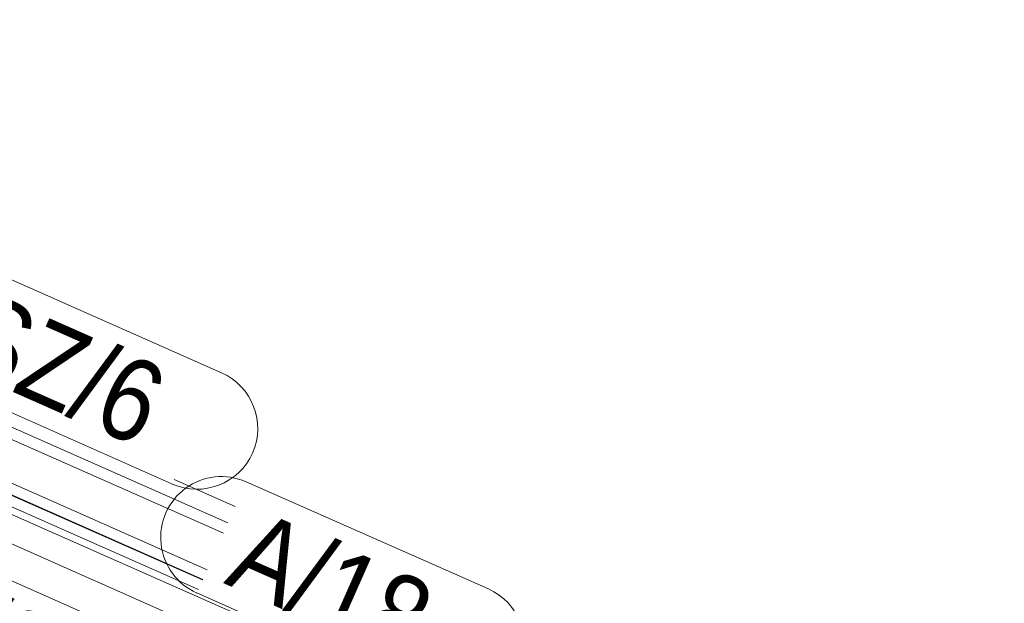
# Model space of a CAD drawing. Header units: millimetres. Extents: x -127 to 701, y 152 to 732.
# Tile 57 of 75: x 502 to 532, y 367 to 385. Entities that reach past the tile are written whole.
import ezdxf

# ---------------------------------------------------------------- set-up
doc = ezdxf.new("R2010")
doc.units = ezdxf.units.MM
doc.linetypes.add('XKITLINE00', pattern=[0])
doc.layers.add('Teil', color=7, linetype='Continuous', lineweight=0)
doc.layers.add('Text', color=5, linetype='Continuous', lineweight=0)
doc.styles.add('ARIAL', font='ARIAL.TTF')

msp = doc.modelspace()

# ---------------------------------------------------------------- linework, layer by layer
at = {"layer": 'Teil', "linetype": 'XKITLINE00', "lineweight": 0}
for p, q in [((465.879, 388.285), (508.255, 369.54)), ((465.847, 387.923), (508.116, 369.225)), ((466.773, 385.809), (507.485, 367.799)), ((466.795, 385.821), (507.493, 367.818)), ((467.457, 385.878), (507.623, 368.111)), ((466.773, 385.463), (507.357, 367.51)), ((467.983, 384.691), (537.189, 354.077)), ((467.099, 384.192), (536.502, 353.491)), ((506.623, 370.856), (508.475, 370.037))]:
    msp.add_line(p, q, dxfattribs=at)
at = {"layer": 'Text', "linetype": 'XKITLINE00', "lineweight": 0}
for p, q in [((500.523, 377.436), (508.06, 374.102)), ((499.026, 374.052), (506.563, 370.718)), ((508.807, 370.787), (516.177, 367.527)), ((497.184, 369.762), (504.721, 366.428)), ((507.31, 367.404), (514.68, 364.143))]:
    msp.add_line(p, q, dxfattribs=at)
for centre, start, end in [((507.311, 372.41), 246.1372, 66.1372), ((508.058, 369.095), 66.1372, 246.1372), ((515.429, 365.835), 246.1372, 66.1372)]:
    msp.add_arc(centre, 1.85, start, end, dxfattribs=at)

# ---------------------------------------------------------------- texts
at = {"layer": 'Text', "style": 'ARIAL', "width": 0.85}
for s, p in [('SZ/6', (499.818, 374.358)), ('A/18', (508.101, 367.71)), ('SZ/8', (496.479, 366.685))]:
    msp.add_text(s, height=2.5, rotation=-23.8637, dxfattribs=at).set_placement(p)

doc.saveas('drawing.dxf')
